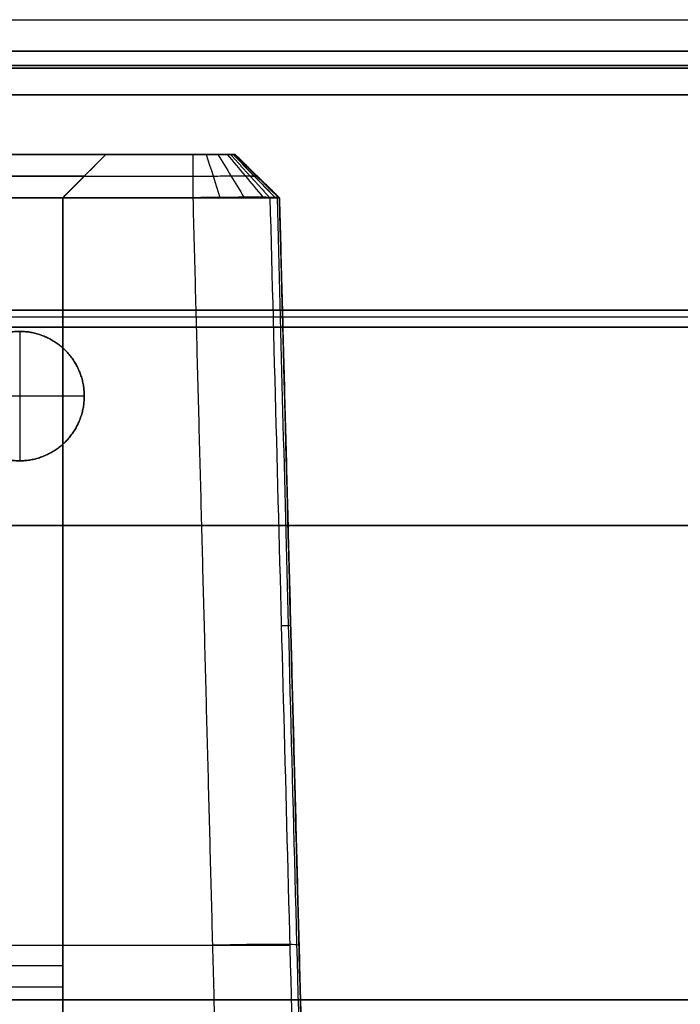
# Model space of a CAD drawing. Header units: centimetres. Extents: x -10 to 8.9, y -29.1 to -8.
# Tile 243 of 256: x 5.85 to 6.616, y -11.54 to -10.399. Entities that reach past the tile are written whole.
import ezdxf

# ---------------------------------------------------------------- set-up
doc = ezdxf.new("R2010")
doc.units = ezdxf.units.CM
doc.layers.add('Default', color=7, linetype='Continuous', true_color=0x000000)

msp = doc.modelspace()

# ---------------------------------------------------------------- linework, layer by layer
at = {"layer": 'Default'}
for p, q in [((5.95, -10.555, 3.475), (5.9, -10.605, 3.475)), ((6.1, -10.555, 3.425), (5.95, -10.555, 3.425)), ((6.1, -10.555, 3.5959), (6.1513, -10.6051, 3.5959)), ((5.925, -10.58, 3.925), (4.975, -10.58, 3.925)), ((5.925, -10.58, 3), (5.925, -10.58, 3.925)), ((4.8487, -10.58, 4.1257), (6.0513, -10.58, 4.1257)), ((6.1257, -10.58, 4.0513), (6.1257, -10.58, 3.1404)), ((5.9, -12.435, 3.45), (5.9, -10.605, 3.45)), ((6.1919, -12.1541, 3.6132), (6.1513, -10.6051, 3.6132)), ((4.826, -11.4713, 4.174), (6.074, -11.4713, 4.174)), ((6.174, -11.4713, 4.074), (6.174, -11.4713, 3.135)), ((5.75, -11.495, 3), (5.9, -11.495, 3)), ((5.9, -11.52, 3.9), (5, -11.52, 3.9)), ((5.9, -11.52, 3), (5.9, -11.52, 3.9))]:
    msp.add_line(p, q, dxfattribs=at)
at = {"layer": 'Default', "extrusion": (0, -1, 0)}
for centre, radius, start, end in [((5.45, 3.45, 10.3987), 1.606, 180, 0), ((5.45, 3.45, 10.435), 2.045, 0, 180), ((5.45, 3.45, 10.435), 2.045, 180, 0), ((5.45, 3.45, 10.435), 1.9969, 180, 0), ((5.45, 3.45, 10.4519), 1.9772, 180, 0), ((5.45, 3.45, 10.4519), 1.9772, 0, 180), ((5.45, 3.45, 10.455), 2.065, 180, 0), ((5.45, 3.45, 10.455), 2.065, 0, 180), ((5.45, 3.45, 10.6051), 0.7763, 285.6268, 332.7616), ((5.45, 3.45, 10.7436), 1.6755, 0, 180), ((5.45, 3.45, 10.755), 1.6574, 0, 180), ((5.45, 3.45, 10.755), 1.6574, 180, 0), ((5.45, 3.45, 10.755), 1.6574, 180, 360), ((5.45, 3.45, 10.755), 1.6319, 0, 180), ((5.45, 3.45, 10.755), 1.6319, 180, 0), ((5.45, 3.45, 10.755), 1.6319, 180, 0), ((5.45, 3.45, 10.985), 1.8927, 0, 180), ((5.45, 3.45, 10.985), 1.8927, 275.0355, 0), ((5.45, 3.45, 11.4713), 0.799, 285.3558, 333.2156), ((5.45, 3.45, 11.535), 2.065, 0, 180), ((5.45, 3.45, 11.535), 2.065, 270, 0)]:
    msp.add_arc(centre, radius, start, end, dxfattribs=at)
at = {"layer": 'Default', "extrusion": (0, 1, 0)}
for centre, radius, start, end in [((-5.45, 3.45, -10.435), 1.9969, 180, 0), ((-5.45, 3.45, -10.435), 1.9969, 0, 180), ((-5.45, 3.45, -10.555), 0.725, 207.2384, 254.3732), ((-5.45, 3.45, -10.7353), 1.6119, 0, 180), ((-5.45, 3.45, -10.7353), 1.6119, 180, 0), ((-5.45, 3.45, -10.7436), 1.6755, 180, 0)]:
    msp.add_arc(centre, radius, start, end, dxfattribs=at)
at = {"layer": 'Default'}
for start, end in [(80.5424, 88.3347), (271.6653, 279.4576)]:
    msp.add_arc((5.85, -10.835, 5.4734), 0.075, start, end, dxfattribs=at)
at = {"layer": 'Default', "extrusion": (0.026168, -0.999315, 0.026168)}
msp.add_arc((5.7716, 3.7683, 11.7319), 0.1, 0, 89.9607, dxfattribs=at)
at = {"layer": 'Default'}
for points in [[(7.2263, -10.4858, 3.45), (7.2263, -10.4858, 4.4962), (6.4849, -10.4858, 5.2263), (5.45, -10.4858, 5.2263), (4.4151, -10.4858, 5.2263), (3.6737, -10.4858, 4.4962), (3.6737, -10.4858, 3.45)], [(3.6737, -10.4858, 3.45), (3.6737, -10.4858, 2.4038), (4.4151, -10.4858, 1.6737), (5.45, -10.4858, 1.6737), (6.4849, -10.4858, 1.6737), (7.2263, -10.4858, 2.4038), (7.2263, -10.4858, 3.45)]]:
    msp.add_rational_spline(points, [1.15675898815, 0.938030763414, 0.948198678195, 1.18726273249, 0.948198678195, 0.938030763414, 1.15675898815], degree=3, knots=[1.44677, 1.44677, 1.44677, 1.44677, 34.015897, 34.015897, 34.015897, 66.585025, 66.585025, 66.585025, 66.585025], dxfattribs=at)
for points, degree in [([(4.8487, -10.555, 4.1), (5.45, -10.555, 4.1), (6.0513, -10.555, 4.1)], 2), ([(5.95, -10.555, 3.95), (5.45, -10.555, 3.95), (4.95, -10.555, 3.95)], 2), ([(5.85, -10.555, 3), (5.9, -10.555, 3), (5.95, -10.555, 3)], 2), ([(5.9, -10.605, 3.9), (5.925, -10.58, 3.925), (5.95, -10.555, 3.95)], 2), ([(5.9, -10.605, 3), (5.925, -10.58, 3), (5.95, -10.555, 3)], 2), ([(5.95, -10.555, 3), (5.95, -10.555, 3.475), (5.95, -10.555, 3.95)], 2), ([(6.0513, -10.6051, 4.1513), (6.0513, -10.58, 4.1257), (6.0513, -10.555, 4.1)], 2), ([(6.0664, -10.555, 4.0976), (6.0717, -10.5716, 4.1139), (6.077, -10.5881, 4.1301), (6.0823, -10.6047, 4.1464)], 3), ([(6.08, -10.555, 4.0907), (6.09, -10.5715, 4.1045), (6.1001, -10.588, 4.1184), (6.1101, -10.6045, 4.1322)], 3), ([(6.0907, -10.555, 4.0799), (6.1046, -10.5715, 4.09), (6.1184, -10.588, 4.1), (6.1322, -10.6045, 4.1101)], 3), ([(6.0946, -10.555, 3.1182), (6.1174, -10.58, 3.1064), (6.1402, -10.6051, 3.0947)], 2), ([(6.0976, -10.555, 3.1253), (6.1138, -10.5717, 3.12), (6.1301, -10.5884, 3.1146), (6.1463, -10.605, 3.1093)], 3), ([(6.0976, -10.555, 4.0664), (6.1139, -10.5716, 4.0717), (6.1302, -10.5881, 4.0769), (6.1464, -10.6047, 4.0822)], 3), ([(6.0994, -10.555, 3.1328), (6.1163, -10.5717, 3.1301), (6.1332, -10.5884, 3.1274), (6.1501, -10.605, 3.1247)], 3), ([(6.1513, -10.6051, 3.1404), (6.1257, -10.58, 3.1404), (6.1, -10.555, 3.1404)], 2), ([(6.1, -10.555, 4.0513), (6.1, -10.555, 3.5959), (6.1, -10.555, 3.1404)], 2), ([(6.1, -10.555, 4.0513), (6.1257, -10.58, 4.0513), (6.1513, -10.6051, 4.0513)], 2), ([(6.0513, -10.6051, 4.1513), (5.45, -10.6051, 4.1513), (4.8487, -10.6051, 4.1513)], 2), ([(5.9, -10.605, 3.9), (5.45, -10.605, 3.9), (5, -10.605, 3.9)], 2), ([(5.9, -12.435, 3), (5.9, -11.52, 3), (5.9, -10.605, 3)], 2), ([(5.9, -10.605, 3), (5.9, -10.605, 3.45), (5.9, -10.605, 3.9)], 2), ([(5.9, -10.605, 3.9), (5.9, -11.52, 3.9), (5.9, -12.435, 3.9)], 2), ([(6.1513, -10.6051, 4.0513), (6.1513, -10.605, 4.0537), (6.1511, -10.605, 4.0585), (6.1504, -10.6049, 4.0656), (6.1491, -10.6048, 4.0726), (6.1473, -10.6047, 4.0795), (6.1451, -10.6047, 4.0863), (6.1423, -10.6046, 4.0929), (6.1392, -10.6046, 4.0993), (6.1355, -10.6046, 4.1054), (6.1314, -10.6045, 4.1113), (6.1269, -10.6045, 4.1169), (6.1221, -10.6045, 4.1221), (6.1169, -10.6045, 4.1269), (6.1113, -10.6045, 4.1314), (6.1054, -10.6046, 4.1355), (6.0993, -10.6046, 4.1392), (6.0929, -10.6046, 4.1423), (6.0863, -10.6047, 4.1451), (6.0795, -10.6047, 4.1473), (6.0726, -10.6048, 4.1491), (6.0656, -10.6049, 4.1504), (6.0585, -10.605, 4.1511), (6.0537, -10.605, 4.1513), (6.0513, -10.6051, 4.1513)], 3), ([(6.0967, -12.3376, 4.1967), (6.074, -11.4713, 4.174), (6.0513, -10.6051, 4.1513)], 2), ([(6.1402, -10.6051, 3.0947), (6.1413, -10.6051, 3.0967), (6.1432, -10.6051, 3.1008), (6.1457, -10.605, 3.1071), (6.1477, -10.605, 3.1136), (6.1493, -10.605, 3.1202), (6.1505, -10.605, 3.1269), (6.1512, -10.6051, 3.1337), (6.1513, -10.6051, 3.1382), (6.1513, -10.6051, 3.1404)], 3), ([(6.1402, -10.6051, 3.0947), (6.1452, -10.7914, 3.0937), (6.1552, -11.1681, 3.0916), (6.1706, -11.7455, 3.0885), (6.181, -12.1388, 3.0863), (6.1863, -12.3376, 3.0853)], 3), ([(6.1513, -10.6051, 4.0513), (6.174, -11.4713, 4.074), (6.1967, -12.3376, 4.0967)], 2), ([(6.1513, -10.6051, 3.1404), (6.1513, -10.6051, 3.5959), (6.1513, -10.6051, 4.0513)], 2), ([(6.1967, -12.3376, 3.1296), (6.1915, -12.1417, 3.1308), (6.1813, -11.7521, 3.1332), (6.1662, -11.1746, 3.1368), (6.1563, -10.7941, 3.1392), (6.1513, -10.6051, 3.1404)], 3), ([(5.775, -10.835, 5.4893), (5.775, -10.8331, 5.4893), (5.7751, -10.8293, 5.4892), (5.7758, -10.8236, 5.4891), (5.7769, -10.818, 5.489), (5.7784, -10.8125, 5.4887), (5.7803, -10.8071, 5.4884), (5.7826, -10.8019, 5.488), (5.7853, -10.7968, 5.4876), (5.7884, -10.792, 5.4871), (5.7919, -10.7874, 5.4865), (5.7957, -10.7831, 5.4859), (5.7998, -10.7791, 5.4852), (5.8043, -10.7755, 5.4844), (5.809, -10.7721, 5.4836), (5.8139, -10.7692, 5.4827), (5.8191, -10.7666, 5.4818), (5.8244, -10.7644, 5.4808), (5.83, -10.7626, 5.4797), (5.8356, -10.7613, 5.4787), (5.8413, -10.7604, 5.4776), (5.8471, -10.76, 5.4765), (5.853, -10.76, 5.4753), (5.8588, -10.7604, 5.4741), (5.8645, -10.7613, 5.473), (5.8702, -10.7627, 5.4718), (5.8757, -10.7645, 5.4706), (5.8811, -10.7667, 5.4695), (5.8863, -10.7693, 5.4684), (5.8912, -10.7723, 5.4673), (5.896, -10.7756, 5.4663), (5.9004, -10.7793, 5.4653), (5.9045, -10.7834, 5.4644), (5.9083, -10.7877, 5.4635), (5.9117, -10.7923, 5.4627), (5.9148, -10.7971, 5.462), (5.9175, -10.8021, 5.4614), (5.9198, -10.8074, 5.4609), (5.9217, -10.8127, 5.4604), (5.9232, -10.8182, 5.4601), (5.9242, -10.8237, 5.4598), (5.9249, -10.8294, 5.4597), (5.925, -10.8331, 5.4596), (5.925, -10.835, 5.4596)], 3), ([(5.925, -10.835, 5.4576), (5.925, -10.8331, 5.4576), (5.9249, -10.8294, 5.4576), (5.9242, -10.8237, 5.4578), (5.9232, -10.8182, 5.458), (5.9217, -10.8127, 5.4584), (5.9198, -10.8074, 5.4588), (5.9175, -10.8021, 5.4593), (5.9148, -10.7971, 5.46), (5.9117, -10.7923, 5.4607), (5.9083, -10.7877, 5.4615), (5.9045, -10.7834, 5.4623), (5.9004, -10.7793, 5.4632), (5.896, -10.7756, 5.4642), (5.8912, -10.7723, 5.4653), (5.8863, -10.7693, 5.4663), (5.8811, -10.7667, 5.4675), (5.8757, -10.7645, 5.4686), (5.8702, -10.7627, 5.4698), (5.8645, -10.7613, 5.4709), (5.8588, -10.7604, 5.4721), (5.853, -10.76, 5.4733), (5.8471, -10.76, 5.4744), (5.8413, -10.7604, 5.4755), (5.8356, -10.7613, 5.4766), (5.83, -10.7626, 5.4777), (5.8244, -10.7644, 5.4787), (5.8191, -10.7666, 5.4797), (5.8139, -10.7692, 5.4807), (5.809, -10.7721, 5.4815), (5.8043, -10.7755, 5.4824), (5.7998, -10.7791, 5.4831), (5.7957, -10.7831, 5.4838), (5.7919, -10.7874, 5.4845), (5.7884, -10.792, 5.485), (5.7853, -10.7968, 5.4856), (5.7826, -10.8019, 5.486), (5.7803, -10.8071, 5.4864), (5.7784, -10.8125, 5.4867), (5.7769, -10.818, 5.4869), (5.7758, -10.8236, 5.4871), (5.7751, -10.8293, 5.4872), (5.775, -10.8331, 5.4872), (5.775, -10.835, 5.4872)], 3), ([(5.8503, -10.76, 5.4738), (5.8503, -10.835, 5.4738), (5.8503, -10.91, 5.4738)], 2), ([(5.925, -10.835, 5.4596), (5.925, -10.8369, 5.4596), (5.9249, -10.8406, 5.4597), (5.9242, -10.8463, 5.4598), (5.9232, -10.8518, 5.4601), (5.9217, -10.8573, 5.4604), (5.9198, -10.8626, 5.4609), (5.9175, -10.8679, 5.4614), (5.9148, -10.8729, 5.462), (5.9117, -10.8777, 5.4627), (5.9083, -10.8823, 5.4635), (5.9045, -10.8866, 5.4644), (5.9004, -10.8907, 5.4653), (5.896, -10.8944, 5.4663), (5.8912, -10.8977, 5.4673), (5.8863, -10.9007, 5.4684), (5.8811, -10.9033, 5.4695), (5.8757, -10.9055, 5.4706), (5.8702, -10.9073, 5.4718), (5.8645, -10.9087, 5.473), (5.8588, -10.9096, 5.4741), (5.853, -10.91, 5.4753), (5.8471, -10.91, 5.4765), (5.8413, -10.9096, 5.4776), (5.8356, -10.9087, 5.4787), (5.83, -10.9074, 5.4797), (5.8244, -10.9056, 5.4808), (5.8191, -10.9034, 5.4818), (5.8139, -10.9008, 5.4827), (5.809, -10.8979, 5.4836), (5.8043, -10.8945, 5.4844), (5.7998, -10.8909, 5.4852), (5.7957, -10.8869, 5.4859), (5.7919, -10.8826, 5.4865), (5.7884, -10.878, 5.4871), (5.7853, -10.8732, 5.4876), (5.7826, -10.8681, 5.488), (5.7803, -10.8629, 5.4884), (5.7784, -10.8575, 5.4887), (5.7769, -10.852, 5.489), (5.7758, -10.8464, 5.4891), (5.7751, -10.8407, 5.4892), (5.775, -10.8369, 5.4893), (5.775, -10.835, 5.4893)], 3), ([(5.775, -10.835, 5.4872), (5.775, -10.8369, 5.4872), (5.7751, -10.8407, 5.4872), (5.7758, -10.8464, 5.4871), (5.7769, -10.852, 5.4869), (5.7784, -10.8575, 5.4867), (5.7803, -10.8629, 5.4864), (5.7826, -10.8681, 5.486), (5.7853, -10.8732, 5.4856), (5.7884, -10.878, 5.485), (5.7919, -10.8826, 5.4845), (5.7957, -10.8869, 5.4838), (5.7998, -10.8909, 5.4831), (5.8043, -10.8945, 5.4824), (5.809, -10.8979, 5.4815), (5.8139, -10.9008, 5.4807), (5.8191, -10.9034, 5.4797), (5.8244, -10.9056, 5.4787), (5.83, -10.9074, 5.4777), (5.8356, -10.9087, 5.4766), (5.8413, -10.9096, 5.4755), (5.8471, -10.91, 5.4744), (5.853, -10.91, 5.4733), (5.8588, -10.9096, 5.4721), (5.8645, -10.9087, 5.4709), (5.8702, -10.9073, 5.4698), (5.8757, -10.9055, 5.4686), (5.8811, -10.9033, 5.4675), (5.8863, -10.9007, 5.4663), (5.8912, -10.8977, 5.4653), (5.896, -10.8944, 5.4642), (5.9004, -10.8907, 5.4632), (5.9045, -10.8866, 5.4623), (5.9083, -10.8823, 5.4615), (5.9117, -10.8777, 5.4607), (5.9148, -10.8729, 5.46), (5.9175, -10.8679, 5.4593), (5.9198, -10.8626, 5.4588), (5.9217, -10.8573, 5.4584), (5.9232, -10.8518, 5.458), (5.9242, -10.8463, 5.4578), (5.9249, -10.8406, 5.4576), (5.925, -10.8369, 5.4576), (5.925, -10.835, 5.4576)], 3), ([(5.925, -10.835, 5.4576), (5.925, -10.835, 5.4586), (5.925, -10.835, 5.4596)], 2)]:
    msp.add_open_spline(points, degree=degree, dxfattribs=at)
for points, knots in [([(6.0513, -10.555, 4.1), (6.0565, -10.555, 4.1), (6.0666, -10.555, 4.0984), (6.0804, -10.555, 4.0914), (6.0914, -10.555, 4.0804), (6.0984, -10.555, 4.0666), (6.1, -10.555, 4.0564), (6.1, -10.555, 4.0513)], [-0.7725277, -0.7725277, -0.7725277, -0.7725277, -0.6180223, -0.4635167, -0.309011, -0.1545054, 0, 0, 0, 0]), ([(6.1, -10.555, 3.1404), (6.1, -10.555, 3.1379), (6.0996, -10.555, 3.1327), (6.0978, -10.555, 3.1252), (6.0958, -10.555, 3.1205), (6.0946, -10.555, 3.1182)], [-0.2318672, -0.2318672, -0.2318672, -0.2318672, -0.1545782, -0.0772891, 0, 0, 0, 0]), ([(6.0513, -10.58, 4.1257), (6.0591, -10.58, 4.1257), (6.0747, -10.5799, 4.1232), (6.0958, -10.5798, 4.1124), (6.1125, -10.5798, 4.0957), (6.1232, -10.5799, 4.0747), (6.1257, -10.58, 4.0591), (6.1257, -10.58, 4.0513)], [0.0000001, 0.0000001, 0.0000001, 0.0000001, 0.2, 0.4, 0.6, 0.8, 0.9999999, 0.9999999, 0.9999999, 0.9999999]), ([(6.1257, -10.58, 3.1404), (6.1257, -10.58, 3.1365), (6.125, -10.58, 3.1287), (6.1223, -10.58, 3.1172), (6.1192, -10.58, 3.1099), (6.1174, -10.58, 3.1064)], [0, 0, 0, 0, 0.3333333, 0.6666667, 0.9999998, 0.9999998, 0.9999998, 0.9999998]), ([(6.1485, -10.605, 3.1169), (6.1528, -10.7702, 3.1159), (6.1626, -11.1427, 3.1135), (6.1777, -11.7203, 3.1099), (6.1885, -12.1326, 3.1074), (6.1939, -12.3377, 3.1061)], [0.173333, 0.173333, 0.173333, 0.173333, 5.132697, 11.351079, 17.506555, 17.506555, 17.506555, 17.506555])]:
    msp.add_open_spline(points, degree=3, knots=knots, dxfattribs=at)
for points, weights, degree in [([(5.925, -10.835, 5.4576), (5.8506, -10.835, 5.4752), (5.775, -10.835, 5.4872)], [0.999656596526, 0.998969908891, 0.999656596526], 2), ([(6.1534, -11.1008, 3.092), (6.1606, -11.1007, 3.1061), (6.1643, -11.1007, 3.1215), (6.1643, -11.1008, 3.1373)], [1.01370016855, 0.995252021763, 0.995435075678, 1.01424933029], 3)]:
    msp.add_rational_spline(points, weights, degree=degree, dxfattribs=at)

doc.saveas('drawing.dxf')
